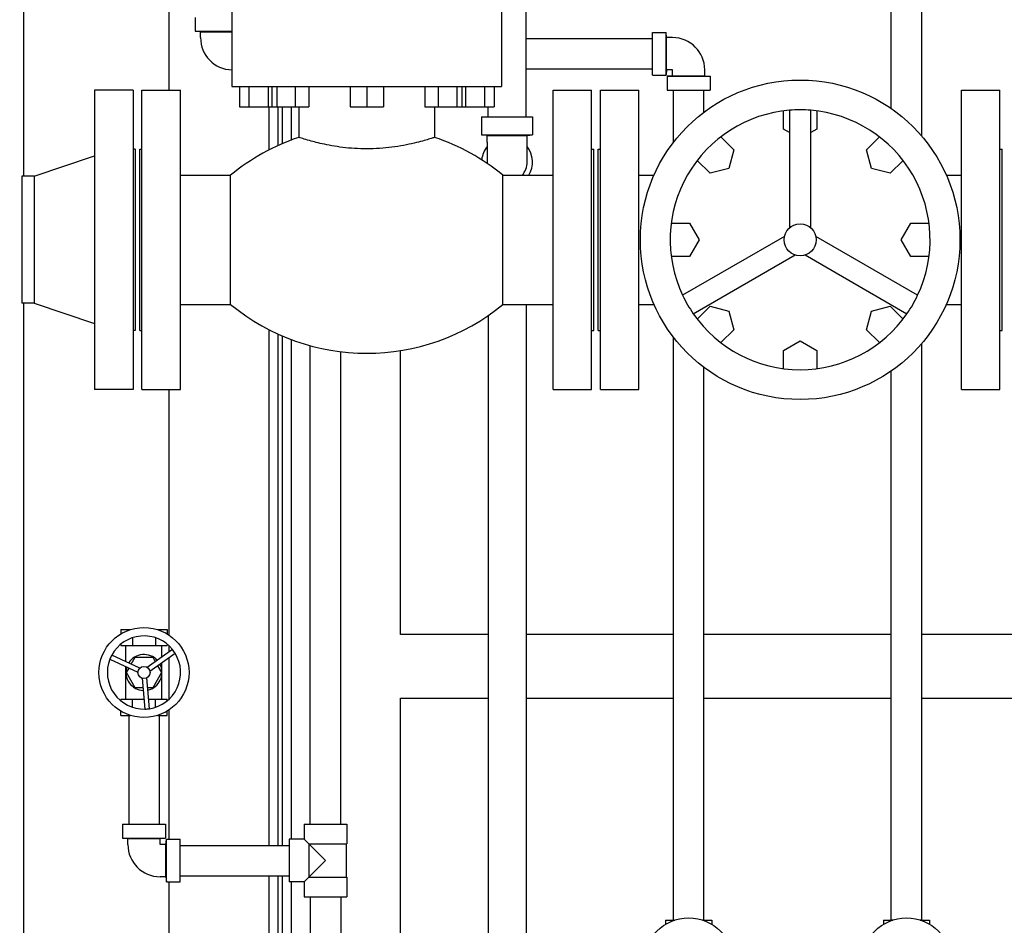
# Model space of a CAD drawing. Header units: inches. Extents: x 36 to 1719, y -84 to 1122.
# Tile 20 of 256: x 330 to 357, y 310 to 335. Entities that reach past the tile are written whole.
import ezdxf

# ---------------------------------------------------------------- set-up
doc = ezdxf.new("R2010")
doc.units = ezdxf.units.IN
doc.header["$LTSCALE"] = 48
doc.header["$MEASUREMENT"] = 0
doc.layers.add('Dimension (ANSI)', color=7, linetype='Continuous', lineweight=25)
doc.layers.add('Visible (ANSI)', color=7, linetype='Continuous', lineweight=30)
doc.styles.add('Note Text (ANSI)', font='tahoma.ttf')
doc.dimstyles.new('Architectural (ANSI)', dxfattribs={"dimscale": 48, "dimtxt": 0.125, "dimasz": 0.098425, "dimexe": 0.125, "dimexo": 0.0625, "dimgap": 0.031496, "dimtad": 0, "dimtih": 1, "dimtoh": 1, "dimdec": 4, "dimrnd": 1e-08, "dimzin": 3, "dimdsep": 46, "dimlunit": 4, "dimtxsty": 'Note Text (ANSI)', "dimcen": 0.09, "dimdle": 0.393701, "dimclrd": 256, "dimclre": 256, "dimclrt": 256, "dimadec": 0, "dimazin": 3, "dimtfac": 0.96, "dimtofl": 0, "dimtmove": 0, "dimatfit": 3, "dimfxl": 1, "dimfrac": 2, "dimtolj": 1, "dimtzin": 12, "dimlwd": -1, "dimlwe": -1, "dimarcsym": 0})

# ---------------------------------------------------------------- blocks, each defined once
blk = doc.blocks.new('*D14')
at = {"layer": 'Defpoints', "color": 0, "transparency": 16777216}
for p in [(247.914, 547.781), (114.211, 241.212), (343.663, 241.212)]:
    blk.add_point(p, dxfattribs=at)
at = {"layer": 'Dimension (ANSI)', "transparency": 16777216}
for p, q in [((244.914, 547.781), (108.211, 547.781)), ((114.211, 543.057), (114.211, 395.013)), ((114.211, 245.937), (114.211, 384.414)), ((340.663, 241.212), (108.211, 241.212))]:
    blk.add_line(p, q, dxfattribs=at)
for points in [[(113.424, 543.057), (114.999, 543.057), (114.211, 547.781)], [(113.424, 245.937), (114.999, 245.937), (114.211, 241.212)]]:
    blk.add_solid(points, dxfattribs=at)
at = {"layer": 'Dimension (ANSI)', "transparency": 16777216, "insert": (94.253, 393.501), "char_height": 6, "attachment_point": 1, "style": 'Note Text (ANSI)'}
blk.add_mtext('\\A1;25\'-6 9/16"', dxfattribs=at)

msp = doc.modelspace()

# ---------------------------------------------------------------- linework, layer by layer
at = {"layer": 'Visible (ANSI)'}
for p, q in [((329.8504, 330.61139), (329.8504, 392.33014)), ((333.8504, 392.33014), (333.8504, 332.98639)), ((343.6879, 332.25139), (343.6879, 368.67242)), ((353.7429, 332.47524), (353.7429, 336.74639)), ((354.5829, 331.71402), (354.5829, 336.74639)), ((335.5854, 335.32139), (335.5854, 333.08139)), ((343.0104, 335.32139), (343.0104, 333.08139)), ((334.5744, 334.98639), (334.5744, 334.60639)), ((334.7199, 334.59239), (334.5744, 334.60639)), ((334.5744, 334.60639), (335.5854, 334.60639)), ((334.7199, 334.59239), (335.5854, 334.59239)), ((334.7199, 334.42939), (334.7199, 334.59239)), ((343.6879, 334.40639), (347.1629, 334.40639)), ((347.1629, 334.57489), (347.5429, 334.57489)), ((347.1629, 333.39789), (347.1629, 334.57489)), ((347.5569, 334.42939), (347.5429, 334.57489)), ((347.5429, 333.39789), (347.5429, 334.57489)), ((347.5569, 333.54339), (347.5569, 334.42939)), ((347.7199, 334.42939), (347.5569, 334.42939)), ((343.6879, 333.56639), (347.1629, 333.56639)), ((347.5569, 333.54339), (347.5429, 333.39789)), ((347.7199, 333.54339), (347.5569, 333.54339)), ((347.7199, 333.38039), (347.7199, 333.54339)), ((348.6059, 333.38039), (348.6059, 333.54339)), ((347.1629, 333.39789), (347.5429, 333.39789)), ((347.7199, 333.38039), (347.5744, 333.36639)), ((347.5744, 333.36639), (347.5744, 332.98639)), ((347.5744, 333.36639), (348.7514, 333.36639)), ((347.7199, 333.38039), (348.6059, 333.38039)), ((348.6059, 333.38039), (348.7514, 333.36639)), ((348.7514, 333.36639), (348.7514, 332.98639)), ((332.8629, 332.98639), (331.8029, 332.98639)), ((331.8029, 332.98639), (331.8029, 324.73639)), ((332.8629, 332.98639), (332.8629, 324.73639)), ((333.1079, 332.98639), (334.1679, 332.98639)), ((333.1079, 324.73639), (333.1079, 332.98639)), ((334.1679, 324.73639), (334.1679, 332.98639)), ((335.5854, 333.08139), (343.0104, 333.08139)), ((335.7909, 333.08139), (335.7909, 332.52139)), ((336.0549, 333.08139), (336.0549, 332.52139)), ((336.5829, 333.08139), (336.5829, 332.52139)), ((336.68142, 333.08139), (336.68142, 332.52139)), ((336.81808, 333.08139), (336.81808, 332.52139)), ((337.32809, 333.08139), (337.32809, 332.52139)), ((337.70144, 333.08139), (337.70144, 332.52139)), ((338.84064, 333.08139), (338.84064, 332.52139)), ((339.2979, 333.08139), (339.2979, 332.52139)), ((339.75517, 333.08139), (339.75517, 332.52139)), ((340.89437, 333.08139), (340.89437, 332.52139)), ((341.26772, 333.08139), (341.26772, 332.52139)), ((341.77773, 333.08139), (341.77773, 332.52139)), ((341.91438, 333.08139), (341.91438, 332.52139)), ((342.0129, 333.08139), (342.0129, 332.52139)), ((342.5409, 333.08139), (342.5409, 332.52139)), ((342.8049, 333.08139), (342.8049, 332.52139)), ((344.4279, 332.98639), (345.4879, 332.98639)), ((344.4279, 324.73639), (344.4279, 332.98639)), ((345.4879, 324.73639), (345.4879, 332.98639)), ((345.7329, 332.98639), (346.7929, 332.98639)), ((345.7329, 324.73639), (345.7329, 332.98639)), ((346.7929, 324.73639), (346.7929, 332.98639)), ((347.5744, 332.98639), (348.7514, 332.98639)), ((347.7429, 331.54093), (347.7429, 332.98639)), ((348.5829, 332.37387), (348.5829, 332.98639)), ((355.6729, 332.98639), (356.7329, 332.98639)), ((355.6729, 324.73639), (355.6729, 332.98639)), ((356.7329, 324.73639), (356.7329, 332.98639)), ((335.7909, 332.52139), (336.0549, 332.52139)), ((336.0549, 332.52139), (336.5829, 332.52139)), ((336.5829, 332.52139), (336.68142, 332.52139)), ((336.6004, 332.52139), (336.6004, 331.33365)), ((336.68142, 332.52139), (336.81808, 332.52139)), ((336.81808, 332.52139), (337.32809, 332.52139)), ((336.8504, 332.52139), (336.8504, 331.45481)), ((336.9754, 331.51006), (336.9754, 332.52139)), ((337.2254, 331.61042), (337.2254, 332.52139)), ((337.32809, 332.52139), (337.70144, 332.52139)), ((337.4289, 332.52139), (337.4289, 331.68255)), ((338.84064, 332.52139), (339.2979, 332.52139)), ((339.2979, 332.52139), (339.75517, 332.52139)), ((340.89437, 332.52139), (341.26772, 332.52139)), ((341.1669, 332.52139), (341.1669, 331.68255)), ((341.26772, 332.52139), (341.77773, 332.52139)), ((341.77773, 332.52139), (341.91438, 332.52139)), ((341.91438, 332.52139), (342.0129, 332.52139)), ((342.0129, 332.52139), (342.5409, 332.52139)), ((342.5409, 332.52139), (342.8049, 332.52139)), ((342.6379, 332.25139), (342.6379, 332.52139)), ((342.4624, 332.25139), (342.4624, 331.75139)), ((342.4624, 332.25139), (343.8634, 332.25139)), ((343.8634, 332.25139), (343.8634, 331.75139)), ((350.77564, 331.90739), (350.77564, 332.41101)), ((350.93957, 332.4283), (350.93957, 329.18935)), ((351.52624, 329.18935), (351.52624, 332.4283)), ((351.69017, 332.41101), (351.69017, 331.90739)), ((350.93957, 331.81275), (350.77564, 331.90739)), ((351.69017, 331.90739), (351.52624, 331.81275)), ((342.6119, 331.73739), (342.4624, 331.75139)), ((342.4624, 331.75139), (343.8634, 331.75139)), ((342.6119, 331.73739), (343.7139, 331.73739)), ((342.6119, 331.55239), (342.6119, 331.73739)), ((343.7139, 331.73739), (343.8634, 331.75139)), ((343.7139, 331.55239), (343.7139, 331.73739)), ((349.04628, 331.69468), (349.40239, 331.33857)), ((353.06342, 331.33857), (353.41953, 331.69468)), ((332.9229, 331.36139), (332.8629, 331.36139)), ((332.9229, 331.36139), (332.9229, 326.36139)), ((333.0479, 331.36139), (333.1079, 331.36139)), ((333.0479, 326.36139), (333.0479, 331.36139)), ((342.6119, 331.55239), (342.6119, 331.00139)), ((343.7139, 331.00139), (343.7139, 331.55239)), ((345.4879, 331.36139), (345.5479, 331.36139)), ((345.5479, 326.36139), (345.5479, 331.36139)), ((345.6729, 331.36139), (345.7329, 331.36139)), ((345.6729, 326.36139), (345.6729, 331.36139)), ((356.7329, 331.36139), (356.7929, 331.36139)), ((356.7929, 326.36139), (356.7929, 331.36139)), ((330.1429, 330.61139), (331.8029, 331.17139)), ((349.40239, 331.33857), (349.26573, 330.82856)), ((353.20008, 330.82856), (353.06342, 331.33857)), ((348.75572, 330.69191), (348.39961, 331.04802)), ((349.26573, 330.82856), (348.75572, 330.69191)), ((353.71008, 330.69191), (353.20008, 330.82856)), ((354.0662, 331.04802), (353.71008, 330.69191)), ((330.1429, 330.61139), (329.8029, 330.61139)), ((329.8029, 330.61139), (329.8029, 327.11139)), ((330.1429, 330.61139), (330.1429, 327.11139)), ((334.1679, 330.64139), (335.5479, 330.64139)), ((335.5479, 327.08139), (335.5479, 330.64139)), ((343.0479, 330.64139), (344.4279, 330.64139)), ((343.0479, 327.08139), (343.0479, 330.64139)), ((346.7929, 330.64139), (347.20903, 330.64139)), ((355.25678, 330.64139), (355.6729, 330.64139)), ((347.68329, 329.31865), (348.1869, 329.31865)), ((348.1869, 329.31865), (348.4509, 328.86139)), ((354.0149, 328.86139), (354.2789, 329.31865)), ((354.2789, 329.31865), (354.78252, 329.31865)), ((350.80222, 328.95145), (347.9972, 327.33197)), ((354.4686, 327.33197), (351.66359, 328.95145)), ((348.4509, 328.86139), (348.1869, 328.40413)), ((354.2789, 328.40413), (354.0149, 328.86139)), ((348.1869, 328.40413), (347.68329, 328.40413)), ((348.29054, 326.8239), (351.09555, 328.44338)), ((351.37026, 328.44338), (354.17527, 326.8239)), ((354.78252, 328.40413), (354.2789, 328.40413)), ((330.1429, 327.11139), (329.8029, 327.11139)), ((329.8504, 265.26774), (329.8504, 327.11139)), ((330.1429, 327.11139), (331.8029, 326.55139)), ((334.1679, 327.08139), (335.5479, 327.08139)), ((343.0479, 327.08139), (344.4279, 327.08139)), ((343.6879, 327.08139), (343.6879, 298.065)), ((346.7929, 327.08139), (347.20903, 327.08139)), ((348.39961, 326.67477), (348.75572, 327.03088)), ((348.75572, 327.03088), (349.26573, 326.89422)), ((353.20008, 326.89422), (353.71008, 327.03088)), ((353.71008, 327.03088), (354.0662, 326.67477)), ((355.25678, 327.08139), (355.6729, 327.08139)), ((342.6379, 326.77277), (342.6379, 298.065)), ((349.26573, 326.89422), (349.40239, 326.38421)), ((353.06342, 326.38421), (353.20008, 326.89422)), ((332.9229, 326.36139), (332.8629, 326.36139)), ((333.0479, 326.36139), (333.1079, 326.36139)), ((336.6004, 326.38913), (336.6004, 312.18139)), ((336.8504, 326.26797), (336.8504, 312.18139)), ((336.9754, 312.18139), (336.9754, 326.21272)), ((345.4879, 326.36139), (345.5479, 326.36139)), ((345.6729, 326.36139), (345.7329, 326.36139)), ((349.40239, 326.38421), (349.04628, 326.0281)), ((353.41953, 326.0281), (353.06342, 326.38421)), ((356.7329, 326.36139), (356.7929, 326.36139)), ((337.2254, 312.34989), (337.2254, 326.11236)), ((337.7429, 312.76139), (337.7429, 325.94499)), ((347.7429, 310.1236), (347.7429, 326.18186)), ((350.77564, 325.81539), (351.2329, 326.07939)), ((351.2329, 326.07939), (351.69017, 325.81539)), ((354.5829, 310.12639), (354.5829, 326.00876)), ((338.5829, 312.76139), (338.5829, 325.77987)), ((340.2254, 317.98639), (340.2254, 325.80975)), ((350.77564, 325.31177), (350.77564, 325.81539)), ((351.69017, 325.81539), (351.69017, 325.31177)), ((348.5829, 310.1236), (348.5829, 325.34891)), ((353.7429, 310.12639), (353.7429, 325.24754)), ((332.8629, 324.73639), (331.8029, 324.73639)), ((333.1079, 324.73639), (334.1679, 324.73639)), ((333.8504, 324.73639), (333.8504, 317.97464)), ((344.4279, 324.73639), (345.4879, 324.73639)), ((345.7329, 324.73639), (346.7929, 324.73639)), ((355.6729, 324.73639), (356.7329, 324.73639)), ((332.52646, 318.1236), (332.52646, 318.00688)), ((332.52646, 318.1236), (332.78477, 318.1236)), ((333.54104, 318.1236), (333.79935, 318.1236)), ((333.79935, 318.1236), (333.79935, 318.00688)), ((332.84468, 317.89973), (332.84468, 317.69053)), ((333.48113, 317.89973), (333.48113, 317.69053)), ((342.6379, 317.98639), (340.2254, 317.98639)), ((347.7429, 317.98639), (343.6879, 317.98639)), ((353.7429, 317.98639), (348.5829, 317.98639)), ((358.7429, 317.98639), (354.5829, 317.98639)), ((332.52646, 317.72511), (332.52646, 317.69053)), ((332.52646, 317.69053), (332.84468, 317.69053)), ((332.66684, 317.24092), (332.66684, 317.69053)), ((332.84468, 317.69053), (333.48113, 317.69053)), ((333.95079, 317.57241), (333.25435, 317.08262)), ((333.48113, 317.69053), (333.79935, 317.69053)), ((333.65897, 317.36718), (333.65897, 317.69053)), ((333.79935, 317.72511), (333.79935, 317.69053)), ((333.8504, 317.68067), (333.8504, 317.50181)), ((332.22344, 317.30986), (332.99583, 316.95163)), ((333.04801, 317.06413), (332.27562, 317.42237)), ((332.81303, 317.17312), (332.92139, 317.3608)), ((332.92139, 317.3608), (333.40441, 317.3608)), ((333.32569, 316.98118), (334.02213, 317.47097)), ((333.40441, 317.3608), (333.47531, 317.23801)), ((333.8504, 317.3502), (333.8504, 316.20432)), ((332.66684, 316.19446), (332.66684, 317.10421)), ((332.67988, 316.94249), (332.75078, 317.06529)), ((333.53756, 317.13018), (333.64592, 316.94249)), ((333.65897, 316.19446), (333.65897, 317.21556)), ((332.92139, 316.52419), (332.67988, 316.94249)), ((333.11501, 316.78217), (333.19096, 315.93414)), ((333.31448, 315.94521), (333.23853, 316.79324)), ((333.64592, 316.94249), (333.40441, 316.52419)), ((333.13811, 316.52419), (332.92139, 316.52419)), ((333.40441, 316.52419), (333.26263, 316.52419)), ((332.52646, 316.15988), (332.52646, 316.19446)), ((332.84468, 316.19446), (332.52646, 316.19446)), ((333.16765, 316.19446), (332.84468, 316.19446)), ((332.84468, 315.98526), (332.84468, 316.19446)), ((333.48113, 316.19446), (333.29216, 316.19446)), ((333.48113, 315.98526), (333.48113, 316.19446)), ((333.79935, 316.19446), (333.48113, 316.19446)), ((333.79935, 316.15988), (333.79935, 316.19446)), ((340.2254, 316.23639), (342.6379, 316.23639)), ((340.2254, 285.26779), (340.2254, 316.23639)), ((343.6879, 316.23639), (347.7429, 316.23639)), ((348.5829, 316.23639), (353.7429, 316.23639)), ((354.5829, 316.23639), (358.7429, 316.23639)), ((333.8504, 315.91034), (333.8504, 312.34989)), ((332.52646, 315.76139), (332.52646, 315.87811)), ((332.52646, 315.76139), (332.78477, 315.76139)), ((332.7429, 315.76139), (332.7429, 312.76139)), ((333.54104, 315.76139), (333.79935, 315.76139)), ((333.5829, 315.76139), (333.5829, 312.76139)), ((333.79935, 315.76139), (333.79935, 315.87811)), ((332.5744, 312.76139), (332.5744, 312.38139)), ((332.5744, 312.76139), (333.7514, 312.76139)), ((333.7514, 312.76139), (333.7514, 312.38139)), ((337.5744, 312.76139), (337.5744, 312.34989)), ((337.5744, 312.76139), (338.7514, 312.76139)), ((338.7514, 312.76139), (338.7514, 312.22039)), ((332.7199, 312.36739), (332.5744, 312.38139)), ((332.5744, 312.38139), (333.7514, 312.38139)), ((332.7199, 312.36739), (333.6059, 312.36739)), ((332.7199, 312.20439), (332.7199, 312.36739)), ((333.6059, 312.36739), (333.7514, 312.38139)), ((333.6059, 312.20439), (333.6059, 312.36739)), ((333.7689, 312.20439), (333.6059, 312.20439)), ((333.7689, 312.20439), (333.7829, 312.34989)), ((333.7689, 311.31839), (333.7689, 312.20439)), ((333.7829, 312.34989), (334.1629, 312.34989)), ((333.7829, 311.17289), (333.7829, 312.34989)), ((334.1629, 311.17289), (334.1629, 312.34989)), ((334.1629, 312.18139), (337.1629, 312.18139)), ((337.5744, 312.34989), (337.1629, 312.34989)), ((337.1629, 312.34989), (337.1629, 311.17289)), ((337.7039, 312.22039), (337.5744, 312.34989)), ((337.7039, 312.22039), (337.7039, 311.30239)), ((338.1629, 311.76139), (337.7039, 312.22039)), ((337.7039, 312.22039), (338.7514, 312.22039)), ((338.72665, 312.22039), (338.72665, 311.30239)), ((337.7039, 311.30239), (338.1629, 311.76139)), ((333.7689, 311.31839), (333.6059, 311.31839)), ((333.7689, 311.31839), (333.7829, 311.17289)), ((334.1629, 311.34139), (337.1629, 311.34139)), ((336.6004, 311.34139), (336.6004, 307.18139)), ((336.8504, 311.34139), (336.8504, 307.18139)), ((336.9754, 307.18139), (336.9754, 311.34139)), ((337.5744, 311.17289), (337.7039, 311.30239)), ((337.7039, 311.30239), (338.7514, 311.30239)), ((338.7514, 311.30239), (338.7514, 310.76139)), ((333.7829, 311.17289), (334.1629, 311.17289)), ((333.8504, 311.17289), (333.8504, 307.64656)), ((337.5744, 311.17289), (337.1629, 311.17289)), ((337.2254, 307.34989), (337.2254, 311.17289)), ((337.5744, 311.17289), (337.5744, 310.76139)), ((337.5744, 310.76139), (338.7514, 310.76139)), ((337.7429, 310.76139), (337.7429, 307.76139)), ((338.5829, 310.76139), (338.5829, 307.76139)), ((347.52646, 310.1236), (347.52646, 310.00688)), ((347.52646, 310.1236), (347.78477, 310.1236)), ((348.54104, 310.1236), (348.79935, 310.1236)), ((348.79935, 310.1236), (348.79935, 310.00688)), ((353.52646, 310.1236), (353.52646, 310.00688)), ((353.52646, 310.1236), (353.78477, 310.1236)), ((353.7429, 310.12639), (353.79361, 310.12639)), ((354.5322, 310.12639), (354.5829, 310.12639)), ((354.54104, 310.1236), (354.79935, 310.1236)), ((354.79935, 310.1236), (354.79935, 310.00688))]:
    msp.add_line(p, q, dxfattribs=at)
for centre, radius in [((351.2329, 328.86139), 4.4), ((351.2329, 328.86139), 0.44), ((333.1629, 316.94249), 1.24016), ((333.1629, 316.94249), 0.16732), ((348.1629, 308.94249), 1.24016), ((354.1629, 308.94249), 1.24016)]:
    msp.add_circle(centre, radius, dxfattribs=at)
for centre, radius, start, end in [((335.6059, 334.42939), 0.886, 180, 268.674189), ((347.7199, 333.54339), 0.886, 0, 90), ((351.2329, 328.86139), 3.57895, 85.298721, 94.701279), ((351.2329, 328.86139), 3.57895, 94.701279, 205.298721), ((351.2329, 328.86139), 3.57895, 334.701279, 85.298721), ((339.2979, 326.0862), 5.9002, 108.467651, 129.462436), ((339.2979, 326.0862), 5.9002, 50.537564, 71.532349), ((343.1629, 331.00139), 0.7005, 141.86714, 174.856929), ((343.1629, 331.00139), 0.7005, 329.074798, 38.13286), ((343.1629, 331.00139), 0.551, 180, 183.574732), ((343.1629, 331.00139), 0.551, 319.204774, 0), ((351.2329, 328.86139), 3.57895, 205.298721, 214.701279), ((351.2329, 328.86139), 3.57895, 325.298721, 334.701279), ((339.2979, 331.63659), 5.9002, 230.537564, 309.462436), ((351.2329, 328.86139), 3.57895, 214.701279, 325.298721), ((333.1629, 316.94249), 1.00874, 38.642414, 151.593963), ((333.1629, 316.94249), 1.00874, 31.593963, 38.642414), ((333.1629, 316.94249), 1.00874, 158.642414, 271.593963), ((333.1629, 316.94249), 1.00874, 151.593963, 158.642414), ((333.1629, 316.94249), 0.49606, 42.298945, 147.937433), ((333.1629, 316.94249), 1.00874, 278.642414, 31.593963), ((333.1629, 316.94249), 0.49606, 162.298945, 267.937433), ((333.1629, 316.94249), 0.49606, 282.298945, 27.937433), ((333.1629, 316.94249), 1.00874, 271.593963, 278.642414), ((333.6059, 312.20439), 0.886, 180, 270)]:
    msp.add_arc(centre, radius, start, end, dxfattribs=at)
msp.add_open_spline([(341.1669, 331.68255), (341.1669, 331.68255), (341.16568, 331.68214), (341.15905, 331.67997), (341.15135, 331.67745), (341.11822, 331.6667), (341.08302, 331.65536), (340.94908, 331.61415), (340.82326, 331.57698), (340.49778, 331.49659), (340.29622, 331.45391), (339.85707, 331.39096), (339.6255, 331.37066), (339.15886, 331.36277), (338.93081, 331.37418), (338.50117, 331.42093), (338.3036, 331.45509), (337.9713, 331.52587), (337.83407, 331.56157), (337.64706, 331.61417), (337.58385, 331.63336), (337.50813, 331.65695), (337.48557, 331.66416), (337.45313, 331.67462), (337.44221, 331.67819), (337.4312, 331.68179), (337.4289, 331.68255), (337.4289, 331.68255)], degree=3, knots=[-15.05557485, -15.05557485, -15.05557485, -15.05557485, -14.75747201, -14.75747201, -14.25082004, -14.25082004, -13.25768616, -13.25768616, -11.46440622, -11.46440622, -9.56686902, -9.56686902, -7.75582879, -7.75582879, -6.00806838, -6.00806838, -4.29104344, -4.29104344, -2.71890967, -2.71890967, -1.61820131, -1.61820131, -0.97952364, -0.97952364, -0.40748595, -0.40748595, 0, 0, 0, 0], dxfattribs=at)

# ---------------------------------------------------------------- dimensions: what is measured, and where the dimension line sits
at = {"layer": 'Dimension (ANSI)'}
dim = msp.add_linear_dim(base=(114.2113, 241.21219), p1=(247.9139, 547.78139), p2=(343.6629, 241.21219), angle=90, dimstyle='Architectural (ANSI)', override={"dimgap": 0.031496, "dimdec": 4, "dimlfac": 1, "dimtol": 0, "dimlim": 0, "dimtp": 0, "dimtm": 0, "dimtdec": 2, "dimatfit": 1}, dxfattribs=at)
dim.commit()
dim.dimension.update_dxf_attribs({"geometry": '*D14', "text_midpoint": (114.2113, 389.7132), "dimtype": 160})

doc.saveas('drawing.dxf')
